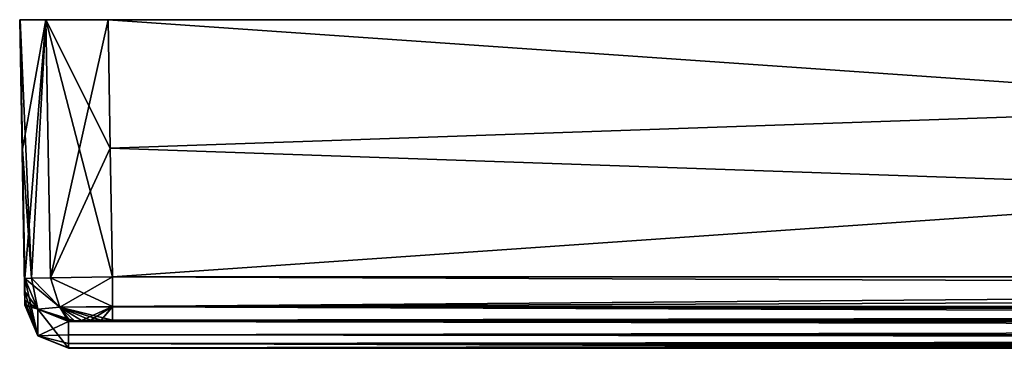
# Model space of a CAD drawing. Header units: metres. Extents: x -136 to 36, y -210 to -20.
# Tile 7 of 20: x -136 to -114, y -28 to -20. Entities that reach past the tile are written whole.
import ezdxf

# ---------------------------------------------------------------- set-up
doc = ezdxf.new("R2010")
doc.units = ezdxf.units.M
doc.layers.add('solid_AVA_2_0_A175', color=7, linetype='CONTINUOUS')

msp = doc.modelspace()

# ---------------------------------------------------------------- linework, layer by layer
at = {"layer": 'solid_AVA_2_0_A175'}
for points in [[(-135.833786, -20.200001, 36.333466), (-136.419876, -20.200001, -34.920219), (-136.430511, -20.200001)], [(-136.430511, -20.200001), (-136.419876, -20.200001, 34.920219), (-135.833786, -20.200001, 36.333466)], [(-136.368515, -23.143953, 34.868832), (-136.419876, -20.200001, 34.920219), (-136.430511, -20.200001)], [(-136.317154, -26.694801, 0), (-136.430511, -20.200001), (-136.419876, -20.200001, -34.920219)], [(-136.317154, -26.087904, 34.81744), (-136.368515, -23.143953, 34.868832), (-136.430511, -20.200001)], [(-136.317154, -26.385145, 24.872066), (-136.317154, -26.087904, 34.81744), (-136.430511, -20.200001)], [(-136.317154, -26.583323, 14.924226), (-136.317154, -26.385145, 24.872066), (-136.430511, -20.200001)], [(-136.317154, -26.682415, 4.974906), (-136.317154, -26.583323, 14.924226), (-136.430511, -20.200001)], [(-136.317154, -26.694801, 0), (-136.317154, -26.682415, 4.974906), (-136.430511, -20.200001)], [(-136.164612, -26.079849, 35.582832), (-135.833786, -20.200001, 36.333466), (-136.419876, -20.200001, 34.920219)], [(-135.833786, -20.200001, -36.333466), (-136.419876, -20.200001, -34.920219), (-135.833786, -20.200001, 36.333466)], [(-136.164612, -26.079849, 35.582832), (-136.419876, -20.200001, 34.920219), (-136.368515, -23.143953, 34.868832)], [(-136.368515, -23.143953, -34.868832), (-136.419876, -20.200001, -34.920219), (-135.833786, -20.200001, -36.333466)], [(-136.317154, -26.385145, -24.872066), (-136.419876, -20.200001, -34.920219), (-136.368515, -23.143953, -34.868832)], [(-136.317154, -26.682415, -4.974906), (-136.317154, -26.694801, 0), (-136.419876, -20.200001, -34.920219)], [(-136.317154, -26.583323, -14.924226), (-136.317154, -26.682415, -4.974906), (-136.419876, -20.200001, -34.920219)], [(-136.317154, -26.385145, -24.872066), (-136.317154, -26.583323, -14.924226), (-136.419876, -20.200001, -34.920219)], [(-136.368515, -23.143953, -34.868832), (-135.833786, -20.200001, -36.333466), (-136.317154, -26.087904, -34.81744)], [(-136.164612, -26.079849, -35.582832), (-136.317154, -26.087904, -34.81744), (-135.833786, -20.200001, -36.333466)], [(-136.164612, -26.079849, 35.582832), (-135.731262, -26.070229, 36.231117), (-135.833786, -20.200001, 36.333466)], [(-135.731262, -26.070229, -36.231117), (-136.164612, -26.079849, -35.582832), (-135.833786, -20.200001, -36.333466)], [(-135.833786, -20.200001, -36.333466), (-135.833786, -20.200001, 36.333466), (-134.420181, -20.200001, 36.918694)], [(-134.369125, -23.126265, 36.867615), (-134.420181, -20.200001, 36.918694), (-135.833786, -20.200001, 36.333466)], [(-134.420181, -20.200001, -36.918694), (-135.833786, -20.200001, -36.333466), (-134.420181, -20.200001, 36.918694)], [(-134.369125, -23.126265, 36.867615), (-135.833786, -20.200001, 36.333466), (-134.318085, -26.052536, 36.81654)], [(-135.731262, -26.070229, 36.231117), (-134.318085, -26.052536, 36.81654), (-135.833786, -20.200001, 36.333466)], [(-135.731262, -26.070229, -36.231117), (-135.833786, -20.200001, -36.333466), (-134.420181, -20.200001, -36.918694)], [(-135.731262, -26.070229, -36.231117), (-134.420181, -20.200001, -36.918694), (-134.369125, -23.126266, -36.867615)], [(-134.420181, -20.200001, -36.918694), (-134.420181, -20.200001, 36.918694), (-50, -20.200001, 36.918694)], [(-50, -26.052536, 36.81654), (-50, -20.200001, 36.918694), (-134.420181, -20.200001, 36.918694)], [(-50, -20.200001, -36.918694), (-134.420181, -20.200001, -36.918694), (-50, -20.200001, 36.918694)], [(-50, -26.052536, 36.81654), (-134.420181, -20.200001, 36.918694), (-134.369125, -23.126265, 36.867615)], [(-134.369125, -23.126266, -36.867615), (-134.420181, -20.200001, -36.918694), (-50, -20.200001, -36.918694)], [(-134.318085, -26.052536, -36.81654), (-134.369125, -23.126266, -36.867615), (-50, -20.200001, -36.918694)], [(-50, -26.052536, -36.81654), (-134.318085, -26.052536, -36.81654), (-50, -20.200001, -36.918694)], [(-136.317154, -26.385145, -24.872066), (-136.368515, -23.143953, -34.868832), (-136.317154, -26.087904, -34.81744)], [(-136.164612, -26.079849, 35.582832), (-136.368515, -23.143953, 34.868832), (-136.317154, -26.087904, 34.81744)], [(-135.731262, -26.070229, -36.231117), (-134.369125, -23.126266, -36.867615), (-134.318085, -26.052536, -36.81654)], [(-134.369125, -23.126265, 36.867615), (-134.318085, -26.052536, 36.81654), (-50, -26.052536, 36.81654)], [(-136.018173, -26.783319, -34.841694), (-136.317154, -26.087904, -34.81744), (-136.164612, -26.079849, -35.582832)], [(-135.520874, -26.740746, 36.043999), (-136.164612, -26.079849, 35.582832), (-136.317154, -26.087904, 34.81744)], [(-136.018173, -26.783319, -34.841694), (-136.317154, -26.385145, -24.872066), (-136.317154, -26.087904, -34.81744)], [(-136.018204, -27.3906, 0), (-136.317154, -26.087904, 34.81744), (-136.317154, -26.385145, 24.872066)], [(-136.018127, -26.783274, 34.84169), (-136.317154, -26.087904, 34.81744), (-136.018204, -27.3906, 0)], [(-135.520874, -26.740746, 36.043999), (-136.317154, -26.087904, 34.81744), (-136.018127, -26.783274, 34.84169)], [(-135.520874, -26.740746, 36.043999), (-135.731262, -26.070229, 36.231117), (-136.164612, -26.079849, 35.582832)], [(-135.520874, -26.740746, -36.043999), (-136.164612, -26.079849, -35.582832), (-135.731262, -26.070229, -36.231117)], [(-135.520874, -26.740746, -36.043999), (-136.018173, -26.783319, -34.841694), (-136.164612, -26.079849, -35.582832)], [(-135.520874, -26.740746, -36.043999), (-135.731262, -26.070229, -36.231117), (-134.318085, -26.052536, -36.81654)], [(-134.318085, -26.722799, 36.542671), (-134.318085, -26.052536, 36.81654), (-135.731262, -26.070229, 36.231117)], [(-135.520874, -26.740746, 36.043999), (-134.318085, -26.722799, 36.542671), (-135.731262, -26.070229, 36.231117)], [(-135.520874, -26.740746, -36.043999), (-134.318085, -26.052536, -36.81654), (-134.318085, -26.722799, -36.542671)], [(34.318081, -26.722799, -36.542671), (-134.318085, -26.052536, -36.81654), (-50, -26.052536, -36.81654)], [(34.318081, -26.722799, -36.542671), (-134.318085, -26.722799, -36.542671), (-134.318085, -26.052536, -36.81654)], [(-134.318085, -26.722799, 36.542671), (-50, -26.052536, 36.81654), (-134.318085, -26.052536, 36.81654)], [(-134.318085, -26.722799, 36.542671), (34.318081, -26.052536, 36.81654), (-50, -26.052536, 36.81654)], [(34.318081, -26.722799, 36.542671), (34.318081, -26.052536, 36.81654), (-134.318085, -26.722799, 36.542671)], [(-136.018204, -27.3906, 0), (-136.317154, -26.385145, 24.872066), (-136.317154, -26.583323, 14.924226)], [(-136.018173, -26.783319, -34.841694), (-136.317154, -26.583323, -14.924226), (-136.317154, -26.385145, -24.872066)], [(-136.018204, -27.3906, 0), (-136.317154, -26.583323, 14.924226), (-136.317154, -26.682415, 4.974906)], [(-136.018173, -26.783319, -34.841694), (-136.317154, -26.682415, -4.974906), (-136.317154, -26.583323, -14.924226)], [(-136.018204, -27.3906, 0), (-136.317154, -26.682415, 4.974906), (-136.317154, -26.694801, 0)], [(-136.018173, -26.783319, -34.841694), (-136.317154, -26.694801, 0), (-136.317154, -26.682415, -4.974906)], [(-136.018173, -26.783319, -34.841694), (-136.018204, -27.3906, 0), (-136.317154, -26.694801, 0)], [(-136.018127, -26.783274, 34.84169), (-136.018204, -27.3906, 0), (-135.317307, -27.677349, 0)], [(-136.018173, -26.783319, -34.841694), (-135.317307, -27.069845, -34.851685), (-136.018204, -27.3906, 0)], [(-135.520874, -26.740746, -36.043999), (-135.317307, -27.069845, -34.851685), (-136.018173, -26.783319, -34.841694)], [(-135.520874, -26.740746, 36.043999), (-136.018127, -26.783274, 34.84169), (-135.182831, -27.052227, 35.353268)], [(-136.018127, -26.783274, 34.84169), (-135.317307, -27.677349, 0), (-135.317307, -27.069845, 34.851685)], [(-136.018127, -26.783274, 34.84169), (-135.317307, -27.069845, 34.851685), (-135.282745, -27.060707, 35.112751)], [(-136.018127, -26.783274, 34.84169), (-135.282745, -27.060707, 35.112751), (-135.182831, -27.052227, 35.353268)], [(-135.520874, -26.740746, -36.043999), (-134.318085, -26.722799, -36.542671), (-135.024277, -27.044897, -35.559883)], [(-135.520874, -26.740746, 36.043999), (-134.318085, -26.735661, 36.530266), (-134.318085, -26.722799, 36.542671)], [(-135.520874, -26.740746, 36.043999), (-134.318085, -27.034441, 35.852543), (-134.318085, -26.735661, 36.530266)], [(-135.520874, -26.740746, -36.043999), (-135.024277, -27.044897, -35.559883), (-135.182831, -27.052227, -35.353268)], [(-135.520874, -26.740746, -36.043999), (-135.182831, -27.052227, -35.353268), (-135.282745, -27.060707, -35.112751)], [(-135.520874, -26.740746, -36.043999), (-135.282745, -27.060707, -35.112751), (-135.317307, -27.069845, -34.851685)], [(-135.520874, -26.740746, 36.043999), (-135.182831, -27.052227, 35.353268), (-135.024277, -27.044897, 35.559883)], [(-135.520874, -26.740746, 36.043999), (-135.024277, -27.044897, 35.559883), (-134.817886, -27.039244, 35.718399)], [(-135.520874, -26.740746, 36.043999), (-134.817886, -27.039244, 35.718399), (-134.57814, -27.035677, 35.818077)], [(-135.520874, -26.740746, 36.043999), (-134.57814, -27.035677, 35.818077), (-134.318085, -27.034441, 35.852543)], [(-134.318085, -26.722799, -36.542671), (-134.817886, -27.039244, -35.718399), (-135.024277, -27.044897, -35.559883)], [(-134.318085, -26.722799, -36.542671), (-134.57814, -27.035677, -35.818077), (-134.817886, -27.039244, -35.718399)], [(-134.318085, -26.735661, -36.530266), (-134.57814, -27.035677, -35.818077), (-134.318085, -26.722799, -36.542671)], [(-134.318085, -26.735661, -36.530266), (-134.318085, -27.034441, -35.852543), (-134.57814, -27.035677, -35.818077)], [(34.318081, -26.722799, 36.542671), (-134.318085, -26.722799, 36.542671), (-134.318085, -26.735661, 36.530266)], [(34.318081, -26.735661, 36.530266), (34.318081, -26.722799, 36.542671), (-134.318085, -26.735661, 36.530266)], [(34.318081, -26.735661, -36.530266), (-134.318085, -26.735661, -36.530266), (-134.318085, -26.722799, -36.542671)], [(34.318081, -26.722799, -36.542671), (34.318081, -26.735661, -36.530266), (-134.318085, -26.722799, -36.542671)], [(-134.318085, -26.735661, -36.530266), (34.318081, -27.034441, -35.852543), (-50, -27.034441, -35.852543)], [(34.318081, -26.735661, -36.530266), (34.318081, -27.034441, -35.852543), (-134.318085, -26.735661, -36.530266)], [(-134.318085, -26.735661, -36.530266), (-50, -27.034441, -35.852543), (-134.318085, -27.034441, -35.852543)], [(34.318081, -26.735661, 36.530266), (-134.318085, -27.034441, 35.852543), (-50, -27.034441, 35.852543)], [(34.318081, -26.735661, 36.530266), (-134.318085, -26.735661, 36.530266), (-134.318085, -27.034441, 35.852543)], [(-136.018204, -27.3906, 0), (-135.317307, -27.069845, -34.851685), (-135.317307, -27.367382, -24.896532)], [(35.282742, -27.060707, 35.112751), (-135.317307, -27.069845, 34.851685), (35.317314, -27.069845, 34.851685)], [(-135.317307, -27.069845, -34.851685), (-135.282745, -27.060707, -35.112751), (35.317314, -27.069845, -34.851685)], [(35.282742, -27.060707, 35.112751), (-135.282745, -27.060707, 35.112751), (-135.317307, -27.069845, 34.851685)], [(-135.317307, -27.367382, 24.896532), (35.317307, -27.367382, 24.896532), (35.317314, -27.069845, 34.851685)], [(-135.317307, -27.069845, 34.851685), (-135.317307, -27.367382, 24.896532), (35.317314, -27.069845, 34.851685)], [(-135.317307, -27.069845, -34.851685), (35.317314, -27.069845, -34.851685), (35.317307, -27.367382, -24.896532)], [(-135.317307, -27.367382, -24.896532), (-135.317307, -27.069845, -34.851685), (35.317307, -27.367382, -24.896532)], [(-135.317307, -27.069845, 34.851685), (-135.317307, -27.677349, 0), (-135.317307, -27.367382, 24.896532)], [(-135.282745, -27.060707, -35.112751), (-135.182831, -27.052227, -35.353268), (35.282742, -27.060707, -35.112751)], [(35.182827, -27.052227, 35.353268), (-135.182831, -27.052227, 35.353268), (-135.282745, -27.060707, 35.112751)], [(35.282742, -27.060707, 35.112751), (35.182827, -27.052227, 35.353268), (-135.282745, -27.060707, 35.112751)], [(-135.282745, -27.060707, -35.112751), (35.282742, -27.060707, -35.112751), (35.317314, -27.069845, -34.851685)], [(-135.182831, -27.052227, -35.353268), (-135.024277, -27.044897, -35.559883), (35.182827, -27.052227, -35.353268)], [(35.024273, -27.044897, 35.559883), (-135.024277, -27.044897, 35.559883), (-135.182831, -27.052227, 35.353268)], [(35.182827, -27.052227, 35.353268), (35.024273, -27.044897, 35.559883), (-135.182831, -27.052227, 35.353268)], [(-135.182831, -27.052227, -35.353268), (35.182827, -27.052227, -35.353268), (35.282742, -27.060707, -35.112751)], [(-135.024277, -27.044897, -35.559883), (-134.817886, -27.039244, -35.718399), (35.024273, -27.044897, -35.559883)], [(34.817894, -27.039244, 35.718399), (-134.817886, -27.039244, 35.718399), (-135.024277, -27.044897, 35.559883)], [(35.024273, -27.044897, 35.559883), (34.817894, -27.039244, 35.718399), (-135.024277, -27.044897, 35.559883)], [(-135.024277, -27.044897, -35.559883), (35.024273, -27.044897, -35.559883), (35.182827, -27.052227, -35.353268)], [(-134.817886, -27.039244, 35.718399), (34.57814, -27.035677, 35.818077), (-50, -27.034441, 35.852543)], [(-50, -27.034441, 35.852543), (-134.57814, -27.035677, 35.818077), (-134.817886, -27.039244, 35.718399)], [(-134.817886, -27.039244, -35.718399), (-134.57814, -27.035677, -35.818077), (34.817894, -27.039244, -35.718399)], [(34.817894, -27.039244, 35.718399), (34.57814, -27.035677, 35.818077), (-134.817886, -27.039244, 35.718399)], [(-134.817886, -27.039244, -35.718399), (34.817894, -27.039244, -35.718399), (35.024273, -27.044897, -35.559883)], [(34.817894, -27.039244, -35.718399), (-134.57814, -27.035677, -35.818077), (-50, -27.034441, -35.852543)], [(-134.57814, -27.035677, -35.818077), (-134.318085, -27.034441, -35.852543), (-50, -27.034441, -35.852543)], [(-50, -27.034441, 35.852543), (-134.318085, -27.034441, 35.852543), (-134.57814, -27.035677, 35.818077)], [(-136.018204, -27.3906, 0), (-135.317307, -27.367382, -24.896532), (-135.317307, -27.565758, -14.938906)], [(-136.018204, -27.3906, 0), (-135.317307, -27.565758, -14.938906), (-135.317307, -27.664949, -4.979799)], [(-136.018204, -27.3906, 0), (-135.317307, -27.664949, -4.979799), (-135.317307, -27.677349, 0)], [(-135.317307, -27.367382, 24.896532), (-135.317307, -27.565758, 14.938905), (35.317307, -27.367382, 24.896532)], [(0.000001, -27.467123, 20.503849), (35.317307, -27.367382, 24.896532), (-135.317307, -27.565758, 14.938905)], [(0.000001, -27.467281, -20.496151), (-135.317307, -27.367382, -24.896532), (35.317307, -27.367382, -24.896532)], [(-10.249646, -27.519808, -17.749876), (-135.317307, -27.565758, -14.938906), (-135.317307, -27.367382, -24.896532)], [(-5.305396, -27.481356, -19.797735), (-135.317307, -27.367382, -24.896532), (0.000001, -27.467281, -20.496151)], [(-5.305396, -27.481356, -19.797735), (-10.249646, -27.519808, -17.749876), (-135.317307, -27.367382, -24.896532)], [(-135.317307, -27.367382, 24.896532), (-135.317307, -27.677349, 0), (-135.317307, -27.565758, 14.938905)], [(-5.305395, -27.481203, 19.805435), (0.000001, -27.467123, 20.503849), (-135.317307, -27.565758, 14.938905)], [(-10.249645, -27.51967, 17.757574), (-5.305395, -27.481203, 19.805435), (-135.317307, -27.565758, 14.938905)], [(-14.495687, -27.572226, 14.499538), (-10.249645, -27.51967, 17.757574), (-135.317307, -27.565758, 14.938905)], [(-10.249646, -27.519808, -17.749876), (-14.495688, -27.572338, -14.491839), (-135.317307, -27.565758, -14.938906)], [(-109.599319, -27.653028, -6.974245), (-135.317307, -27.664949, -4.979799), (-135.317307, -27.565758, -14.938906)], [(-100, -27.606953, -11.865372), (-135.317307, -27.565758, -14.938906), (-14.495688, -27.572338, -14.491839)], [(-106.974243, -27.631275, -9.599319), (-109.599319, -27.653028, -6.974245), (-135.317307, -27.565758, -14.938906)], [(-103.666519, -27.613676, -11.284666), (-106.974243, -27.631275, -9.599319), (-135.317307, -27.565758, -14.938906)], [(-100, -27.606953, -11.865372), (-103.666519, -27.613676, -11.284666), (-135.317307, -27.565758, -14.938906)], [(-135.317307, -27.565758, 14.938905), (-135.317307, -27.677349, 0), (-135.317307, -27.664949, 4.979799)], [(-103.666519, -27.613676, 11.284666), (-135.317307, -27.565758, 14.938905), (-135.317307, -27.664949, 4.979799)], [(-100, -27.606953, 11.865372), (-14.495687, -27.572226, 14.499538), (-135.317307, -27.565758, 14.938905)], [(-103.666519, -27.613676, 11.284666), (-100, -27.606953, 11.865372), (-135.317307, -27.565758, 14.938905)], [(-106.974243, -27.631275, 9.599319), (-103.666519, -27.613676, 11.284666), (-135.317307, -27.664949, 4.979799)], [(-109.599319, -27.653028, 6.974242), (-106.974243, -27.631275, 9.599319), (-135.317307, -27.664949, 4.979799)], [(-109.599319, -27.653028, -6.974245), (-111.284668, -27.670628, -3.666515), (-135.317307, -27.664949, -4.979799)], [(-111.284668, -27.670628, 3.666518), (-109.599319, -27.653028, 6.974242), (-135.317307, -27.664949, 4.979799)], [(-111.865372, -27.677349, -0.000001), (-135.317307, -27.677349, 0), (-135.317307, -27.664949, -4.979799)], [(-111.284668, -27.670628, -3.666515), (-111.865372, -27.677349, -0.000001), (-135.317307, -27.664949, -4.979799)], [(-111.284668, -27.670628, 3.666518), (-135.317307, -27.664949, 4.979799), (-135.317307, -27.677349, 0)], [(-111.865372, -27.677349, -0.000001), (-111.284668, -27.670628, 3.666518), (-135.317307, -27.677349, 0)]]:
    msp.add_3dface(points, dxfattribs=at)

doc.saveas('drawing.dxf')
